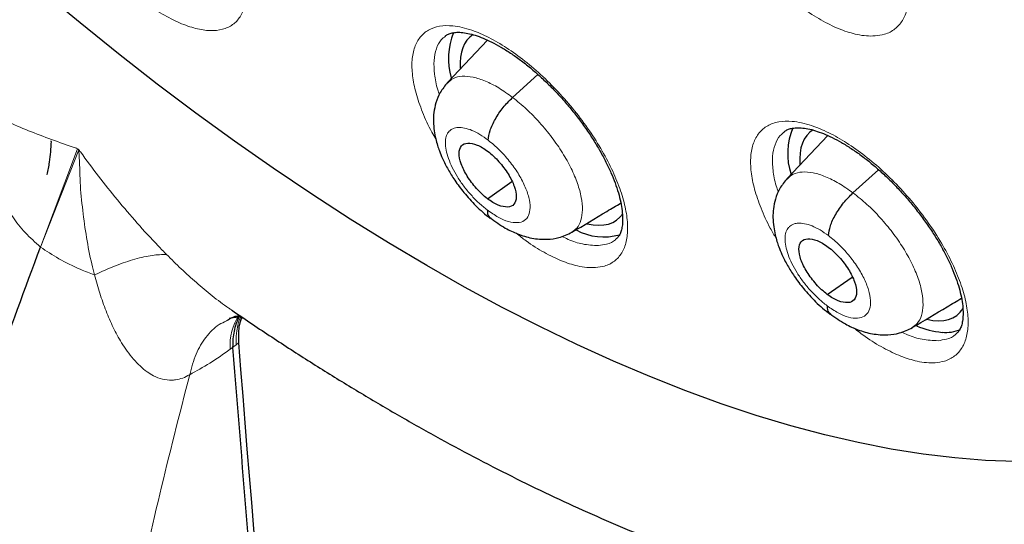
# Model space of a CAD drawing. Header units: millimetres. Extents: x 8 to 2236, y 12 to 2208.
# Tile 122 of 165: x 2037.29 to 2049.89, y 839.42 to 845.88. Entities that reach past the tile are written whole.
import ezdxf

# ---------------------------------------------------------------- set-up
doc = ezdxf.new("R2010")
doc.units = ezdxf.units.MM

msp = doc.modelspace()

# ---------------------------------------------------------------- linework, layer by layer
at = {"color": 7, "linetype": 'Continuous', "lineweight": 30}
for p, q in [((2043.276, 845.617), (2042.764, 845.076)), ((2043.596, 844.884), (2043.921, 845.178)), ((2037.687, 844.319), (2037.69, 844.33)), ((2047.631, 844.396), (2047.113, 843.847)), ((2047.954, 843.663), (2048.281, 843.959)), ((2043.273, 843.588), (2043.587, 843.807)), ((2047.625, 842.362), (2047.944, 842.585)), ((2040.012, 841.681), (2040.012, 841.684))]:
    msp.add_line(p, q, dxfattribs=at)
at = {"color": 252, "linetype": 'Continuous', "lineweight": 0}
for p, q in [((2037.552, 842.969), (2038.024, 844.228)), ((2037.552, 842.969), (2038.044, 844.213)), ((2038.024, 844.228), (2038.035, 844.222)), ((2038.044, 844.213), (2038.035, 844.222)), ((2037.632, 843.896), (2037.637, 843.899)), ((2040.012, 841.684), (2039.981, 841.661)), ((2040.057, 841.716), (2040.012, 841.681)), ((2040.057, 841.716), (2040.088, 841.741)), ((2040.088, 841.741), (2040.057, 841.716)), ((2040.088, 841.741), (2040.088, 841.741))]:
    msp.add_line(p, q, dxfattribs=at)
at = {"color": 7, "linetype": 'Continuous', "lineweight": 30, "flags": 128}
msp.add_lwpolyline([(2050.038, 840.222), (2049.652, 840.237), (2049.257, 840.269), (2048.853, 840.318), (2048.441, 840.383), (2048.021, 840.466), (2047.593, 840.565), (2047.158, 840.681), (2046.716, 840.814), (2046.267, 840.963), (2045.813, 841.129), (2045.353, 841.31), (2044.887, 841.508), (2044.417, 841.722), (2043.943, 841.951), (2043.464, 842.196), (2042.982, 842.456), (2042.497, 842.731), (2042.009, 843.021), (2041.518, 843.325), (2041.026, 843.644), (2040.533, 843.977), (2040.038, 844.323), (2039.543, 844.683), (2039.048, 845.056), (2038.553, 845.441), (2038.059, 845.839), (2037.566, 846.249)], dxfattribs=at)
at = {"color": 252, "linetype": 'Continuous', "lineweight": 0, "flags": 128}
msp.add_lwpolyline([(2050.038, 840.222), (2049.652, 840.237), (2049.257, 840.269), (2048.853, 840.318), (2048.441, 840.383), (2048.021, 840.466), (2047.593, 840.565), (2047.158, 840.681), (2046.716, 840.814), (2046.267, 840.963), (2045.813, 841.129), (2045.353, 841.31), (2044.887, 841.508), (2044.417, 841.722), (2043.943, 841.951), (2043.464, 842.196), (2042.982, 842.456), (2042.497, 842.731), (2042.009, 843.021), (2041.518, 843.325), (2041.026, 843.644), (2040.533, 843.977), (2040.038, 844.323), (2039.543, 844.683), (2039.048, 845.056), (2038.553, 845.441), (2038.059, 845.839), (2037.566, 846.249)], dxfattribs=at)
at = {"color": 7, "linetype": 'Continuous', "lineweight": 30}
for centre, radius, start, end in [((2043.67, 845.386), 0.895, 158.435, 196.2042), ((2047.956, 844.166), 0.839, 156.7833, 198.5326), ((2044.762, 843.851), 0.752, 241.9745, 285.7318), ((2049.184, 842.903), 1.03, 246.1754, 265.0392), ((2049.139, 842.36), 0.485, 264.7732, 293.4573), ((2374.019, 867.735), 334.942, 184.45107, 186.31984)]:
    msp.add_arc(centre, radius, start, end, dxfattribs=at)
at = {"color": 252, "linetype": 'Continuous', "lineweight": 0}
msp.add_arc((2040.708, 841.708), 0.729, 147.4004, 183.673, dxfattribs=at)
at = {"color": 7, "linetype": 'Continuous', "lineweight": 30}
for centre, major_axis, ratio, start_param, end_param in [((2044.002, 844.497), (-0.937, 1.174), 0.456464, 6.238855, 6.849932), ((2048.352, 843.275), (-0.939, 1.175), 0.455367, 6.229011, 6.863029), ((2044.002, 844.497), (-0.937, 1.174), 0.456464, 2.624151, 3.284835), ((2048.352, 843.275), (-0.939, 1.175), 0.455367, 2.618087, 3.299229)]:
    msp.add_ellipse(centre, major_axis=major_axis, ratio=ratio, start_param=start_param, end_param=end_param, dxfattribs=at)
for points, knots in [([(2076.994, 829.069), (2077.07, 829.129), (2077.221, 829.246), (2077.423, 829.413), (2077.603, 829.567), (2077.76, 829.705), (2077.906, 829.839), (2078.039, 829.965), (2078.159, 830.081), (2078.269, 830.191), (2078.38, 830.305), (2078.497, 830.428), (2078.612, 830.554), (2078.719, 830.674), (2078.817, 830.785), (2078.904, 830.889), (2079.005, 831.01), (2079.118, 831.15), (2079.245, 831.313), (2079.367, 831.477), (2079.489, 831.645), (2079.61, 831.819), (2079.729, 831.996), (2079.845, 832.176), (2079.958, 832.358), (2080.067, 832.543), (2080.178, 832.735), (2080.292, 832.944), (2080.414, 833.177), (2080.543, 833.436), (2080.688, 833.747), (2080.84, 834.097), (2080.991, 834.474), (2081.124, 834.835), (2081.239, 835.175), (2081.338, 835.489), (2081.405, 835.716), (2081.447, 835.87), (2081.475, 835.97), (2081.507, 836.09), (2081.543, 836.232), (2081.628, 836.577), (2081.746, 837.114), (2081.857, 837.747), (2081.933, 838.27), (2081.984, 838.683), (2082.026, 839.087), (2082.06, 839.48), (2082.085, 839.859), (2082.104, 840.214), (2082.116, 840.537), (2082.124, 840.826), (2082.127, 841.078), (2082.129, 841.293), (2082.128, 841.471), (2082.127, 841.599), (2082.126, 841.684), (2082.126, 841.743), (2082.125, 841.812), (2082.123, 841.905), (2082.12, 842.029), (2082.116, 842.183), (2082.11, 842.361), (2082.099, 842.637), (2082.08, 843.013), (2082.047, 843.5), (2082.004, 844.027), (2081.948, 844.592), (2081.878, 845.187), (2081.782, 845.908), (2081.653, 846.736), (2081.485, 847.664), (2081.307, 848.538), (2081.124, 849.358), (2080.938, 850.123), (2080.746, 850.865), (2080.548, 851.583), (2080.343, 852.286), (2080.089, 853.114), (2079.773, 854.087), (2079.379, 855.22), (2078.945, 856.39), (2078.47, 857.597), (2077.991, 858.75), (2077.514, 859.841), (2077.048, 860.867), (2076.554, 861.909), (2076.04, 862.955), (2075.467, 864.079), (2074.839, 865.266), (2074.154, 866.509), (2073.467, 867.711), (2072.78, 868.87), (2072.144, 869.911), (2071.561, 870.838), (2071.033, 871.66), (2070.496, 872.475), (2069.938, 873.306), (2069.333, 874.187), (2068.675, 875.122), (2067.961, 876.11), (2067.203, 877.133), (2066.4, 878.189), (2065.549, 879.277), (2064.753, 880.267), (2064.022, 881.153), (2063.367, 881.932), (2062.689, 882.722), (2061.989, 883.521), (2061.275, 884.319), (2060.561, 885.099), (2059.803, 885.909), (2059.011, 886.738), (2058.19, 887.575), (2057.407, 888.354), (2056.664, 889.077), (2055.962, 889.746), (2055.302, 890.362), (2054.757, 890.862), (2054.317, 891.258), (2053.978, 891.56), (2053.667, 891.835), (2053.392, 892.077), (2053.178, 892.262), (2053.018, 892.4), (2052.9, 892.502), (2052.776, 892.609), (2052.623, 892.739), (2052.426, 892.907), (2052.192, 893.103), (2051.925, 893.327), (2051.626, 893.575), (2051.295, 893.846), (2050.947, 894.129), (2050.596, 894.411), (2050.107, 894.799), (2049.493, 895.278), (2048.79, 895.812), (2048.155, 896.283), (2047.57, 896.709), (2046.983, 897.127), (2046.369, 897.556), (2045.717, 898), (2045.027, 898.458), (2044.311, 898.919), (2043.594, 899.368), (2042.899, 899.788), (2042.435, 900.063), (2042.203, 900.195), (2042.189, 900.203)], [0, 0, 0, 0, 0.004208, 0.008266, 0.012194, 0.015925, 0.019283, 0.022264, 0.025087, 0.027445, 0.030195, 0.033307, 0.036341, 0.039156, 0.041751, 0.044127, 0.046284, 0.050042, 0.053605, 0.057244, 0.060959, 0.064746, 0.06856, 0.072392, 0.076228, 0.080045, 0.083867, 0.088052, 0.092716, 0.097859, 0.103418, 0.110856, 0.117881, 0.124491, 0.130655, 0.136254, 0.141145, 0.142556, 0.144244, 0.146322, 0.148792, 0.151607, 0.164055, 0.175863, 0.182587, 0.189083, 0.195351, 0.201391, 0.207197, 0.212551, 0.217349, 0.221589, 0.225272, 0.228397, 0.230964, 0.232973, 0.233896, 0.234627, 0.23553, 0.236869, 0.238642, 0.240852, 0.243465, 0.246233, 0.252549, 0.25933, 0.266575, 0.274284, 0.28244, 0.290603, 0.303052, 0.315037, 0.326558, 0.336451, 0.345973, 0.355124, 0.363905, 0.372325, 0.380725, 0.393824, 0.40725, 0.421007, 0.435095, 0.449518, 0.461086, 0.472865, 0.484854, 0.496904, 0.50868, 0.523252, 0.537359, 0.550999, 0.564172, 0.576875, 0.586525, 0.595883, 0.605054, 0.614582, 0.624546, 0.635591, 0.647128, 0.659155, 0.671674, 0.684685, 0.698189, 0.707561, 0.717157, 0.726977, 0.737022, 0.747285, 0.757391, 0.767124, 0.778971, 0.790214, 0.800851, 0.810883, 0.820308, 0.829125, 0.837335, 0.84209, 0.846614, 0.850795, 0.854431, 0.857519, 0.859243, 0.860732, 0.862169, 0.864156, 0.866741, 0.869923, 0.873327, 0.877224, 0.881613, 0.886286, 0.890855, 0.895311, 0.905366, 0.914791, 0.922673, 0.930063, 0.937545, 0.945449, 0.95395, 0.96289, 0.972271, 0.981812, 0.990881, 0.999452, 1, 1, 1, 1]), ([(2033.925, 892.828), (2034.038, 892.763), (2034.364, 892.573), (2034.907, 892.25), (2035.553, 891.853), (2036.201, 891.444), (2036.851, 891.021), (2037.502, 890.586), (2038.155, 890.139), (2038.808, 889.679), (2039.463, 889.208), (2040.117, 888.725), (2040.772, 888.23), (2041.426, 887.723), (2042.081, 887.205), (2042.734, 886.677), (2043.386, 886.137), (2044.038, 885.587), (2044.688, 885.027), (2045.336, 884.456), (2045.981, 883.875), (2046.625, 883.285), (2047.266, 882.685), (2047.905, 882.077), (2048.54, 881.459), (2049.172, 880.832), (2049.8, 880.197), (2050.424, 879.554), (2051.044, 878.903), (2051.66, 878.245), (2052.272, 877.578), (2052.878, 876.905), (2053.479, 876.225), (2054.075, 875.539), (2054.665, 874.846), (2055.25, 874.147), (2055.828, 873.442), (2056.4, 872.732), (2056.965, 872.017), (2057.524, 871.297), (2058.076, 870.572), (2058.62, 869.843), (2059.157, 869.11), (2059.686, 868.374), (2060.207, 867.634), (2060.721, 866.891), (2061.225, 866.145), (2061.722, 865.397), (2062.209, 864.647), (2062.688, 863.894), (2063.158, 863.141), (2063.618, 862.386), (2064.069, 861.63), (2064.51, 860.873), (2064.941, 860.117), (2065.362, 859.36), (2065.773, 858.603), (2066.174, 857.848), (2066.564, 857.093), (2066.943, 856.339), (2067.312, 855.587), (2067.669, 854.837), (2068.016, 854.089), (2068.351, 853.344), (2068.675, 852.601), (2068.987, 851.861), (2069.288, 851.125), (2069.576, 850.393), (2069.853, 849.665), (2070.118, 848.94), (2070.371, 848.221), (2070.612, 847.506), (2070.84, 846.797), (2071.056, 846.093), (2071.26, 845.395), (2071.451, 844.704), (2071.629, 844.018), (2071.795, 843.339), (2071.948, 842.667), (2072.089, 842.003), (2072.216, 841.346), (2072.331, 840.696), (2072.433, 840.055), (2072.521, 839.422), (2072.597, 838.798), (2072.66, 838.182), (2072.71, 837.575), (2072.748, 836.978), (2072.772, 836.391), (2072.783, 835.813), (2072.781, 835.245), (2072.767, 834.688), (2072.739, 834.141), (2072.699, 833.604), (2072.646, 833.079), (2072.58, 832.564), (2072.501, 832.061), (2072.41, 831.569), (2072.306, 831.089), (2072.189, 830.621), (2072.06, 830.165), (2071.918, 829.72), (2071.764, 829.288), (2071.598, 828.868), (2071.419, 828.461), (2071.228, 828.066), (2071.024, 827.684), (2070.808, 827.315), (2070.58, 826.959), (2070.34, 826.616), (2070.088, 826.286), (2069.823, 825.97), (2069.547, 825.666), (2069.258, 825.378), (2069.059, 825.19), (2068.953, 825.102), (2068.952, 825.101)], [0, 0, 0, 0, 0.0046691, 0.0135353, 0.0224026, 0.031271, 0.0401406, 0.0490113, 0.057883, 0.0667558, 0.0756295, 0.0845042, 0.0933798, 0.1022562, 0.1111335, 0.1200115, 0.1288903, 0.1377698, 0.1466499, 0.1555307, 0.164412, 0.1732939, 0.1821764, 0.1910593, 0.1999426, 0.2088264, 0.2177105, 0.226595, 0.2354798, 0.2443649, 0.2532503, 0.2621358, 0.2710216, 0.2799075, 0.2887935, 0.2976797, 0.3065659, 0.3154521, 0.3243384, 0.3332246, 0.3421108, 0.3509969, 0.3598829, 0.3687687, 0.3776544, 0.3865399, 0.3954251, 0.4043101, 0.4131948, 0.4220791, 0.4309631, 0.4398467, 0.4487298, 0.4576125, 0.4664947, 0.4753764, 0.4842575, 0.493138, 0.5020179, 0.510897, 0.5197755, 0.5286532, 0.5375301, 0.5464062, 0.5552814, 0.5641556, 0.5730289, 0.5819012, 0.5907725, 0.5996426, 0.6085117, 0.6173795, 0.6262462, 0.6351116, 0.6439758, 0.6528387, 0.6617002, 0.6705605, 0.6794194, 0.6882769, 0.6971332, 0.7059882, 0.7148419, 0.7236945, 0.732546, 0.7413965, 0.7502461, 0.7590952, 0.7679438, 0.7767922, 0.7856407, 0.7944896, 0.8033394, 0.8121904, 0.8210433, 0.8298988, 0.8387576, 0.8476204, 0.8564883, 0.8653622, 0.8742432, 0.8831324, 0.8920312, 0.9009406, 0.909862, 0.9187964, 0.9277449, 0.9367083, 0.9456873, 0.9546819, 0.9636921, 0.9727171, 0.9817557, 0.9908062, 0.9998664, 1, 1, 1, 1]), ([(2039.383, 873.373), (2039.465, 873.309), (2039.702, 873.124), (2040.094, 872.808), (2040.559, 872.423), (2041.023, 872.027), (2041.486, 871.62), (2041.947, 871.204), (2042.406, 870.778), (2042.863, 870.343), (2043.317, 869.899), (2043.767, 869.446), (2044.214, 868.985), (2044.657, 868.516), (2045.096, 868.039), (2045.53, 867.556), (2045.959, 867.065), (2046.382, 866.569), (2046.8, 866.066), (2047.211, 865.558), (2047.617, 865.045), (2048.015, 864.527), (2048.406, 864.004), (2048.79, 863.478), (2049.166, 862.949), (2049.534, 862.416), (2049.894, 861.881), (2050.245, 861.344), (2050.587, 860.806), (2050.92, 860.266), (2051.244, 859.725), (2051.558, 859.184), (2051.862, 858.643), (2052.156, 858.103), (2052.439, 857.564), (2052.712, 857.026), (2052.974, 856.49), (2053.225, 855.957), (2053.465, 855.427), (2053.693, 854.9), (2053.91, 854.376), (2054.115, 853.857), (2054.309, 853.343), (2054.49, 852.834), (2054.659, 852.33), (2054.816, 851.833), (2054.961, 851.342), (2055.094, 850.858), (2055.214, 850.381), (2055.322, 849.912), (2055.417, 849.451), (2055.5, 848.999), (2055.57, 848.555), (2055.628, 848.122), (2055.674, 847.698), (2055.707, 847.284), (2055.729, 846.88), (2055.738, 846.488), (2055.735, 846.106), (2055.721, 845.736), (2055.694, 845.377), (2055.657, 845.031), (2055.608, 844.696), (2055.548, 844.374), (2055.476, 844.064), (2055.394, 843.766), (2055.302, 843.48), (2055.198, 843.207), (2055.084, 842.946), (2054.959, 842.697), (2054.823, 842.461), (2054.676, 842.235), (2054.518, 842.022), (2054.347, 841.82), (2054.163, 841.631), (2054.009, 841.488), (2053.912, 841.413), (2053.885, 841.392)], [0, 0, 0, 0, 0.007086, 0.020552, 0.034023, 0.047501, 0.060985, 0.074475, 0.08797, 0.10147, 0.114974, 0.128482, 0.141993, 0.155507, 0.169024, 0.182543, 0.196064, 0.209586, 0.223109, 0.236632, 0.250156, 0.26368, 0.277203, 0.290725, 0.304246, 0.317764, 0.331281, 0.344795, 0.358305, 0.371813, 0.385316, 0.398815, 0.41231, 0.425799, 0.439282, 0.45276, 0.46623, 0.479694, 0.493149, 0.506597, 0.520035, 0.533464, 0.546884, 0.560292, 0.57369, 0.587077, 0.600451, 0.613813, 0.627162, 0.640498, 0.653822, 0.667132, 0.680429, 0.693715, 0.706989, 0.720253, 0.733508, 0.746758, 0.760005, 0.773253, 0.786506, 0.799769, 0.813051, 0.826361, 0.83971, 0.853111, 0.86658, 0.880136, 0.893798, 0.907591, 0.921536, 0.935658, 0.949974, 0.964496, 0.979217, 0.994112, 1, 1, 1, 1]), ([(2042.734, 845.671), (2042.743, 845.678), (2042.763, 845.693), (2042.807, 845.709), (2042.865, 845.719), (2042.936, 845.719), (2043.021, 845.707), (2043.115, 845.683), (2043.218, 845.645), (2043.329, 845.595), (2043.446, 845.531), (2043.569, 845.454), (2043.696, 845.365), (2043.824, 845.264), (2043.951, 845.153), (2044.076, 845.034), (2044.197, 844.907), (2044.314, 844.774), (2044.426, 844.634), (2044.531, 844.491), (2044.629, 844.345), (2044.716, 844.2), (2044.793, 844.058), (2044.857, 843.92), (2044.91, 843.788), (2044.952, 843.662), (2044.982, 843.542), (2045, 843.433), (2045.007, 843.335), (2045.003, 843.253), (2044.991, 843.187), (2044.973, 843.137), (2044.949, 843.097), (2044.93, 843.079), (2044.919, 843.069)], [0, 0, 0, 0, 0.02961, 0.06215, 0.092334, 0.124489, 0.155335, 0.185611, 0.215498, 0.245795, 0.276664, 0.308001, 0.33966, 0.371486, 0.403315, 0.434966, 0.466307, 0.497906, 0.529867, 0.562046, 0.594247, 0.626238, 0.65784, 0.688912, 0.719659, 0.750792, 0.782124, 0.813351, 0.84418, 0.874422, 0.904073, 0.933542, 0.964696, 1, 1, 1, 1]), ([(2042.763, 845.075), (2042.73, 845.034), (2042.666, 844.956), (2042.612, 844.821), (2042.586, 844.696), (2042.58, 844.574), (2042.59, 844.463), (2042.609, 844.36), (2042.633, 844.274), (2042.662, 844.19), (2042.703, 844.088), (2042.767, 843.962), (2042.859, 843.815), (2042.977, 843.656), (2043.101, 843.52), (2043.216, 843.411), (2043.279, 843.361), (2043.311, 843.336)], [0, 0, 0, 0, 0.084196, 0.1592, 0.225094, 0.282221, 0.34587, 0.398816, 0.442812, 0.479641, 0.532874, 0.611514, 0.687147, 0.777061, 0.881165, 0.938686, 1, 1, 1, 1]), ([(2043.284, 844.337), (2043.289, 844.377), (2043.3, 844.457), (2043.37, 844.608), (2043.472, 844.76), (2043.555, 844.843), (2043.596, 844.884)], [0, 0, 0, 0, 0.250929, 0.500549, 0.749539, 1, 1, 1, 1]), ([(2047.073, 844.444), (2047.083, 844.453), (2047.105, 844.469), (2047.152, 844.486), (2047.213, 844.496), (2047.287, 844.496), (2047.374, 844.485), (2047.47, 844.46), (2047.575, 844.423), (2047.687, 844.372), (2047.806, 844.309), (2047.931, 844.232), (2048.059, 844.143), (2048.188, 844.042), (2048.316, 843.931), (2048.442, 843.812), (2048.563, 843.685), (2048.68, 843.552), (2048.792, 843.413), (2048.898, 843.27), (2048.995, 843.125), (2049.082, 842.98), (2049.158, 842.838), (2049.222, 842.702), (2049.273, 842.57), (2049.314, 842.444), (2049.343, 842.325), (2049.36, 842.216), (2049.365, 842.119), (2049.36, 842.037), (2049.347, 841.972), (2049.327, 841.921), (2049.303, 841.882), (2049.283, 841.864), (2049.272, 841.855)], [0, 0, 0, 0, 0.031303, 0.063745, 0.093962, 0.126138, 0.157069, 0.187423, 0.21737, 0.247771, 0.278724, 0.310125, 0.341833, 0.373694, 0.405546, 0.437199, 0.468567, 0.500219, 0.532221, 0.564428, 0.596637, 0.628619, 0.660201, 0.691245, 0.721988, 0.753158, 0.784515, 0.815754, 0.846594, 0.876867, 0.906608, 0.936271, 0.968115, 1, 1, 1, 1]), ([(2037.687, 844.319), (2037.683, 844.232), (2037.675, 844.089), (2037.644, 843.949), (2037.632, 843.896)], [0, 0, 0, 0, 0.616931, 1, 1, 1, 1]), ([(2043.273, 843.588), (2043.249, 843.608), (2043.201, 843.647), (2043.11, 843.742), (2043.01, 843.875), (2042.929, 844.038), (2042.903, 844.177), (2042.932, 844.274), (2043.016, 844.309), (2043.118, 844.289), (2043.21, 844.244), (2043.258, 844.21), (2043.282, 844.192)], [0, 0, 0, 0, 0.062836, 0.125534, 0.250819, 0.375524, 0.500006, 0.624483, 0.749182, 0.874468, 0.937165, 1, 1, 1, 1]), ([(2043.282, 844.192), (2043.306, 844.173), (2043.354, 844.134), (2043.445, 844.039), (2043.545, 843.906), (2043.626, 843.743), (2043.652, 843.604), (2043.623, 843.507), (2043.538, 843.471), (2043.437, 843.492), (2043.345, 843.537), (2043.297, 843.571), (2043.273, 843.588)], [0, 0, 0, 0, 0.062836, 0.125534, 0.250819, 0.375524, 0.500006, 0.624483, 0.749182, 0.874468, 0.937165, 1, 1, 1, 1]), ([(2047.112, 843.847), (2047.078, 843.805), (2047.013, 843.726), (2046.959, 843.59), (2046.933, 843.465), (2046.927, 843.343), (2046.936, 843.233), (2046.956, 843.131), (2046.979, 843.046), (2047.007, 842.962), (2047.049, 842.86), (2047.113, 842.734), (2047.206, 842.586), (2047.325, 842.427), (2047.45, 842.291), (2047.566, 842.182), (2047.63, 842.133), (2047.663, 842.107)], [0, 0, 0, 0, 0.085051, 0.160481, 0.226403, 0.283199, 0.345923, 0.398061, 0.441655, 0.478427, 0.531712, 0.610506, 0.686317, 0.776462, 0.880845, 0.938521, 1, 1, 1, 1]), ([(2047.64, 843.115), (2047.645, 843.155), (2047.656, 843.235), (2047.727, 843.386), (2047.83, 843.539), (2047.913, 843.622), (2047.954, 843.663)], [0, 0, 0, 0, 0.25054, 0.500376, 0.749667, 1, 1, 1, 1]), ([(2043.271, 843.444), (2043.274, 843.409), (2043.277, 843.362), (2043.309, 843.347), (2043.317, 843.343)], [0, 0, 0, 0, 0.735867, 1, 1, 1, 1]), ([(2044.356, 843.158), (2044.505, 843.248), (2044.716, 843.374), (2044.922, 843.497), (2044.982, 843.533)], [0, 0, 0, 0, 0.7119461, 1, 1, 1, 1]), ([(2043.309, 843.341), (2043.373, 843.295), (2043.488, 843.213), (2043.668, 843.13), (2043.839, 843.077), (2044.027, 843.062), (2044.204, 843.085), (2044.303, 843.133), (2044.358, 843.16)], [0, 0, 0, 0, 0.192807, 0.345832, 0.51798, 0.692208, 0.829019, 1, 1, 1, 1]), ([(2047.625, 842.362), (2047.601, 842.382), (2047.552, 842.42), (2047.461, 842.515), (2047.36, 842.648), (2047.279, 842.81), (2047.253, 842.95), (2047.283, 843.048), (2047.369, 843.084), (2047.472, 843.064), (2047.564, 843.02), (2047.613, 842.986), (2047.637, 842.969)], [0, 0, 0, 0, 0.062837, 0.125537, 0.250825, 0.375528, 0.50001, 0.624482, 0.749177, 0.874466, 0.937165, 1, 1, 1, 1]), ([(2033.691, 826.475), (2033.721, 826.928), (2033.78, 827.833), (2033.938, 829.243), (2034.147, 830.691), (2034.411, 832.177), (2034.729, 833.697), (2035.092, 835.221), (2035.497, 836.744), (2035.94, 838.263), (2036.431, 839.809), (2036.963, 841.376), (2037.356, 842.438), (2037.552, 842.969)], [0, 0, 0, 0, 0.093412, 0.186868, 0.280295, 0.373737, 0.467128, 0.560377, 0.64822, 0.736091, 0.824087, 0.912127, 1, 1, 1, 1]), ([(2047.637, 842.969), (2047.661, 842.95), (2047.709, 842.911), (2047.801, 842.817), (2047.901, 842.684), (2047.983, 842.521), (2048.009, 842.382), (2047.978, 842.284), (2047.893, 842.247), (2047.79, 842.267), (2047.697, 842.311), (2047.649, 842.345), (2047.625, 842.362)], [0, 0, 0, 0, 0.0628368, 0.1255366, 0.2508246, 0.3755274, 0.5000093, 0.6244822, 0.7491773, 0.8744656, 0.9371649, 1, 1, 1, 1]), ([(2048.712, 841.937), (2048.862, 842.026), (2049.074, 842.153), (2049.282, 842.277), (2049.343, 842.314)], [0, 0, 0, 0, 0.70667, 1, 1, 1, 1]), ([(2039.996, 842.165), (2040.044, 842.132), (2040.258, 841.984), (2040.636, 841.735), (2041.131, 841.417), (2041.625, 841.114), (2042.118, 840.823), (2042.609, 840.545), (2043.099, 840.281), (2043.586, 840.031), (2044.072, 839.794), (2044.554, 839.572), (2045.033, 839.364), (2045.51, 839.17), (2045.982, 838.991), (2046.451, 838.828), (2046.916, 838.679), (2047.376, 838.546), (2047.831, 838.429), (2048.281, 838.327), (2048.725, 838.241), (2049.164, 838.172), (2049.595, 838.119), (2050.021, 838.082), (2050.438, 838.062), (2050.848, 838.059), (2051.25, 838.072), (2051.643, 838.102), (2052.026, 838.148), (2052.4, 838.211), (2052.764, 838.29), (2053.117, 838.385), (2053.46, 838.496), (2053.791, 838.623), (2054.112, 838.764), (2054.421, 838.921), (2054.718, 839.092), (2054.998, 839.273), (2055.173, 839.404), (2055.257, 839.467)], [0, 0, 0, 0, 0.008178, 0.036112, 0.064065, 0.092038, 0.120033, 0.14805, 0.17609, 0.204153, 0.23224, 0.260351, 0.288484, 0.31664, 0.344816, 0.373009, 0.401217, 0.429434, 0.457653, 0.485864, 0.514057, 0.542219, 0.570335, 0.598389, 0.626361, 0.654232, 0.681982, 0.70959, 0.737037, 0.764309, 0.791394, 0.818284, 0.84498, 0.871487, 0.897816, 0.923987, 0.950021, 0.975946, 1, 1, 1, 1]), ([(2047.622, 842.217), (2047.624, 842.182), (2047.628, 842.134), (2047.66, 842.119), (2047.669, 842.115)], [0, 0, 0, 0, 0.722245, 1, 1, 1, 1]), ([(2040.106, 842.089), (2040.084, 842.086), (2040.02, 842.078), (2039.967, 842.044), (2039.932, 842.022)], [0, 0, 0, 0, 0.337154, 1, 1, 1, 1]), ([(2039.97, 842.053), (2039.969, 842.053), (2039.967, 842.052), (2039.979, 842.057), (2040.006, 842.065), (2040.047, 842.073), (2040.091, 842.077), (2040.114, 842.078), (2040.121, 842.078), (2040.122, 842.078)], [0, 0, 0, 0, 0.034549, 0.225644, 0.432584, 0.665867, 0.833555, 0.982869, 1, 1, 1, 1]), ([(2040.106, 842.089), (2040.1, 842.079), (2040.079, 842.047), (2040.053, 841.981), (2040.029, 841.893), (2040.014, 841.794), (2040.013, 841.721), (2040.012, 841.684)], [0, 0, 0, 0, 0.099183, 0.320395, 0.543142, 0.770734, 1, 1, 1, 1]), ([(2040.133, 842.071), (2040.12, 842.04), (2040.094, 841.981), (2040.083, 841.867), (2040.086, 841.783), (2040.088, 841.741)], [0, 0, 0, 0, 0.340532, 0.668514, 1, 1, 1, 1]), ([(2047.66, 842.113), (2047.725, 842.067), (2047.842, 841.985), (2048.024, 841.903), (2048.199, 841.852), (2048.388, 841.839), (2048.563, 841.864), (2048.661, 841.911), (2048.715, 841.938)], [0, 0, 0, 0, 0.193378, 0.346963, 0.520279, 0.694685, 0.830614, 1, 1, 1, 1]), ([(2040.012, 841.681), (2040.078, 840.86), (2040.209, 839.217), (2040.446, 836.572), (2040.718, 833.753), (2040.933, 831.764), (2041.041, 830.774)], [0, 0, 0, 0, 0.223343, 0.446693, 0.724658, 1, 1, 1, 1])]:
    msp.add_open_spline(points, degree=3, knots=knots, dxfattribs=at)
at = {"color": 252, "linetype": 'Continuous', "lineweight": 0}
for points, knots in [([(2041.244, 900.112), (2042.233, 899.518), (2044.211, 898.331), (2047.218, 896.224), (2050.225, 893.9), (2053.211, 891.352), (2056.154, 888.606), (2059.03, 885.683), (2061.816, 882.606), (2064.491, 879.399), (2067.034, 876.086), (2069.425, 872.695), (2071.645, 869.251), (2073.677, 865.781), (2075.505, 862.312), (2077.114, 858.873), (2078.493, 855.489), (2079.629, 852.187), (2080.515, 848.993), (2081.143, 845.932), (2081.509, 843.028), (2081.609, 840.304), (2081.443, 837.78), (2081.012, 835.478), (2080.321, 833.412), (2079.367, 831.61), (2078.27, 830.151), (2077.385, 829.431), (2076.992, 829.112)], [0, 0, 0, 0, 0.038766, 0.077532, 0.116298, 0.155064, 0.19383, 0.232596, 0.271363, 0.310129, 0.348895, 0.387661, 0.426427, 0.465193, 0.503959, 0.542725, 0.581491, 0.620257, 0.659023, 0.697789, 0.736555, 0.775322, 0.814088, 0.852854, 0.89162, 0.930386, 0.969152, 1, 1, 1, 1]), ([(2037.732, 847.441), (2037.731, 847.442), (2037.68, 847.531), (2037.603, 847.704), (2037.511, 847.952), (2037.46, 848.181), (2037.445, 848.385), (2037.471, 848.557), (2037.534, 848.695), (2037.635, 848.791), (2037.768, 848.847), (2037.932, 848.857), (2038.121, 848.824), (2038.33, 848.746), (2038.552, 848.629), (2038.782, 848.472), (2039.013, 848.283), (2039.238, 848.066), (2039.425, 847.857), (2039.574, 847.668), (2039.713, 847.475), (2039.858, 847.245), (2039.994, 846.984), (2040.097, 846.731), (2040.163, 846.494), (2040.191, 846.28), (2040.181, 846.095), (2040.131, 845.944), (2040.045, 845.831), (2039.923, 845.761), (2039.77, 845.733), (2039.59, 845.75), (2039.388, 845.811), (2039.17, 845.915), (2038.97, 846.037), (2038.843, 846.136), (2038.794, 846.176)], [0, 0, 0, 0, 0.000427, 0.031764, 0.063102, 0.094453, 0.125805, 0.157165, 0.188525, 0.219884, 0.251244, 0.282595, 0.313946, 0.345283, 0.376621, 0.407945, 0.43927, 0.470589, 0.501907, 0.521447, 0.540987, 0.572333, 0.603679, 0.635025, 0.666371, 0.697725, 0.72908, 0.760441, 0.791802, 0.82316, 0.854518, 0.885865, 0.917212, 0.948545, 0.979878, 1, 1, 1, 1]), ([(2048.237, 845.672), (2048.279, 845.677), (2048.374, 845.69), (2048.495, 845.755), (2048.593, 845.863), (2048.654, 846.011), (2048.676, 846.193), (2048.657, 846.405), (2048.601, 846.64), (2048.506, 846.891), (2048.377, 847.152), (2048.216, 847.415), (2048.028, 847.673), (2047.82, 847.918), (2047.596, 848.144), (2047.363, 848.343), (2047.127, 848.511), (2046.896, 848.641), (2046.703, 848.721), (2046.549, 848.763), (2046.404, 848.785), (2046.252, 848.779), (2046.107, 848.728), (2045.996, 848.634), (2045.921, 848.5), (2045.885, 848.33), (2045.887, 848.129), (2045.93, 847.902), (2046.012, 847.656), (2046.096, 847.459), (2046.161, 847.347), (2046.176, 847.322)], [0, 0, 0, 0, 0.027721, 0.06435, 0.10098, 0.13761, 0.174239, 0.210875, 0.247511, 0.284155, 0.3208, 0.357452, 0.394105, 0.430762, 0.467418, 0.504073, 0.540727, 0.577374, 0.614022, 0.636908, 0.659795, 0.696424, 0.733054, 0.769683, 0.806313, 0.842944, 0.879575, 0.916213, 0.952851, 0.989498, 1, 1, 1, 1]), ([(2047.037, 846.248), (2047.06, 846.227), (2047.159, 846.134), (2047.341, 846.001), (2047.574, 845.854), (2047.8, 845.748), (2047.983, 845.692), (2048.128, 845.669), (2048.201, 845.671), (2048.237, 845.672)], [0, 0, 0, 0, 0.054663, 0.234944, 0.415225, 0.595466, 0.775706, 0.887853, 1, 1, 1, 1]), ([(2044.656, 842.706), (2044.696, 842.711), (2044.789, 842.722), (2044.905, 842.783), (2045, 842.888), (2045.057, 843.034), (2045.076, 843.213), (2045.054, 843.423), (2044.995, 843.655), (2044.898, 843.905), (2044.767, 844.165), (2044.605, 844.427), (2044.417, 844.685), (2044.208, 844.93), (2043.985, 845.156), (2043.753, 845.356), (2043.519, 845.525), (2043.291, 845.658), (2043.1, 845.739), (2042.948, 845.783), (2042.806, 845.807), (2042.657, 845.803), (2042.515, 845.755), (2042.408, 845.664), (2042.336, 845.533), (2042.303, 845.366), (2042.309, 845.167), (2042.354, 844.942), (2042.439, 844.698), (2042.527, 844.498), (2042.595, 844.382), (2042.612, 844.353)], [0, 0, 0, 0, 0.027071, 0.063649, 0.100228, 0.13682, 0.173413, 0.210022, 0.246631, 0.283251, 0.31987, 0.35649, 0.393109, 0.429719, 0.466328, 0.502922, 0.539515, 0.576094, 0.612673, 0.635495, 0.658317, 0.694904, 0.731491, 0.768077, 0.804664, 0.841262, 0.87786, 0.914473, 0.951086, 0.987707, 1, 1, 1, 1]), ([(2042.659, 844.922), (2042.652, 844.942), (2042.619, 845.035), (2042.593, 845.185), (2042.585, 845.363), (2042.615, 845.511), (2042.666, 845.615), (2042.718, 845.654), (2042.737, 845.668)], [0, 0, 0, 0, 0.057757, 0.26441, 0.470974, 0.677538, 0.884031, 1, 1, 1, 1]), ([(2042.766, 845.073), (2042.789, 845.094), (2042.837, 845.138), (2042.949, 845.161), (2043.088, 845.15), (2043.246, 845.098), (2043.418, 845.013), (2043.537, 844.927), (2043.596, 844.884)], [0, 0, 0, 0, 0.144043, 0.315163, 0.486305, 0.657508, 0.828639, 1, 1, 1, 1]), ([(2043.596, 844.884), (2043.656, 844.836), (2043.775, 844.74), (2043.945, 844.564), (2044.101, 844.375), (2044.239, 844.176), (2044.35, 843.975), (2044.432, 843.781), (2044.481, 843.602), (2044.496, 843.442), (2044.476, 843.31), (2044.43, 843.211), (2044.376, 843.177), (2044.353, 843.162)], [0, 0, 0, 0, 0.0929797, 0.1858328, 0.2787258, 0.3715861, 0.4644346, 0.5572047, 0.6499269, 0.742771, 0.8356139, 0.9283335, 1, 1, 1, 1]), ([(2038.021, 844.23), (2038.019, 844.231), (2038.013, 844.235), (2038.004, 844.237), (2037.896, 844.274), (2037.693, 844.344), (2037.398, 844.458), (2037.113, 844.579), (2036.895, 844.683), (2036.773, 844.747), (2036.739, 844.765)], [0, 0, 0, 0, 0.0036822, 0.0150207, 0.017246, 0.2396854, 0.4624173, 0.6862015, 0.9104429, 1, 1, 1, 1]), ([(2049.006, 841.488), (2049.046, 841.493), (2049.141, 841.505), (2049.26, 841.568), (2049.357, 841.675), (2049.415, 841.822), (2049.435, 842.002), (2049.415, 842.212), (2049.356, 842.445), (2049.259, 842.695), (2049.128, 842.955), (2048.966, 843.217), (2048.777, 843.473), (2048.567, 843.717), (2048.342, 843.942), (2048.108, 844.141), (2047.872, 844.309), (2047.641, 844.439), (2047.449, 844.519), (2047.295, 844.562), (2047.151, 844.584), (2047, 844.578), (2046.856, 844.529), (2046.747, 844.436), (2046.673, 844.304), (2046.639, 844.136), (2046.644, 843.936), (2046.688, 843.711), (2046.772, 843.467), (2046.868, 843.252), (2046.945, 843.121), (2046.971, 843.078)], [0, 0, 0, 0, 0.027311, 0.063646, 0.099981, 0.136322, 0.172663, 0.209019, 0.245375, 0.281746, 0.318118, 0.3545, 0.390883, 0.427266, 0.463649, 0.500022, 0.536395, 0.572753, 0.60911, 0.631805, 0.654501, 0.690839, 0.727177, 0.763515, 0.799853, 0.836198, 0.872544, 0.908904, 0.945265, 0.981641, 1, 1, 1, 1]), ([(2043.271, 843.444), (2043.236, 843.472), (2043.165, 843.53), (2043.063, 843.635), (2042.969, 843.748), (2042.888, 843.867), (2042.821, 843.987), (2042.773, 844.103), (2042.742, 844.211), (2042.732, 844.308), (2042.74, 844.377), (2042.756, 844.414), (2042.767, 844.43), (2042.772, 844.437), (2042.777, 844.443), (2042.783, 844.45), (2042.798, 844.465), (2042.825, 844.483), (2042.862, 844.496), (2042.911, 844.502), (2042.979, 844.496), (2043.074, 844.466), (2043.177, 844.415), (2043.248, 844.363), (2043.284, 844.337)], [0, 0, 0, 0, 0.062598, 0.12498, 0.18734, 0.249635, 0.311871, 0.374277, 0.436893, 0.499547, 0.562192, 0.597236, 0.606412, 0.615586, 0.624755, 0.626542, 0.642247, 0.687306, 0.720925, 0.749875, 0.812377, 0.874895, 0.937369, 1, 1, 1, 1]), ([(2046.998, 843.672), (2046.989, 843.699), (2046.953, 843.798), (2046.926, 843.955), (2046.919, 844.134), (2046.951, 844.283), (2047.003, 844.387), (2047.056, 844.427), (2047.075, 844.442)], [0, 0, 0, 0, 0.074459, 0.2774, 0.480247, 0.683093, 0.885893, 1, 1, 1, 1]), ([(2043.284, 844.337), (2043.331, 844.298), (2043.426, 844.22), (2043.557, 844.072), (2043.67, 843.914), (2043.756, 843.753), (2043.809, 843.602), (2043.826, 843.471), (2043.806, 843.368), (2043.75, 843.301), (2043.661, 843.274), (2043.546, 843.29), (2043.413, 843.344), (2043.319, 843.411), (2043.271, 843.444)], [0, 0, 0, 0, 0.083337, 0.166671, 0.250006, 0.333341, 0.416672, 0.500004, 0.583337, 0.666666, 0.750002, 0.833337, 0.916667, 1, 1, 1, 1]), ([(2038.243, 842.612), (2038.232, 842.659), (2038.192, 842.815), (2038.139, 843.089), (2038.091, 843.438), (2038.055, 843.796), (2038.054, 844.048), (2038.044, 844.183), (2038.047, 844.2), (2038.042, 844.208), (2038.041, 844.21)], [0, 0, 0, 0, 0.0917963, 0.3094774, 0.5280389, 0.7488996, 0.9703996, 0.9850886, 0.9955739, 1, 1, 1, 1]), ([(2038.047, 844.21), (2038.048, 844.209), (2038.054, 844.203), (2038.059, 844.194), (2038.139, 844.084), (2038.294, 843.876), (2038.535, 843.572), (2038.789, 843.274), (2039.001, 843.042), (2039.13, 842.91), (2039.167, 842.873)], [0, 0, 0, 0, 0.0036822, 0.0150207, 0.017246, 0.2396854, 0.4624173, 0.6862015, 0.9104429, 1, 1, 1, 1]), ([(2047.115, 843.844), (2047.137, 843.865), (2047.187, 843.911), (2047.3, 843.935), (2047.441, 843.925), (2047.601, 843.875), (2047.774, 843.79), (2047.894, 843.706), (2047.954, 843.663)], [0, 0, 0, 0, 0.144735, 0.315717, 0.48672, 0.657786, 0.828779, 1, 1, 1, 1]), ([(2047.954, 843.663), (2048.014, 843.615), (2048.134, 843.52), (2048.305, 843.345), (2048.463, 843.157), (2048.6, 842.958), (2048.712, 842.758), (2048.794, 842.564), (2048.842, 842.384), (2048.856, 842.224), (2048.836, 842.09), (2048.789, 841.991), (2048.734, 841.955), (2048.71, 841.94)], [0, 0, 0, 0, 0.092939, 0.185752, 0.278604, 0.371424, 0.464232, 0.556962, 0.649645, 0.742449, 0.835251, 0.92793, 1, 1, 1, 1]), ([(2037.122, 843.486), (2037.146, 843.443), (2037.208, 843.331), (2037.347, 843.154), (2037.485, 843.029), (2037.552, 842.969)], [0, 0, 0, 0, 0.24172, 0.631096, 1, 1, 1, 1]), ([(2047.622, 842.217), (2047.586, 842.246), (2047.515, 842.302), (2047.412, 842.407), (2047.318, 842.52), (2047.236, 842.638), (2047.17, 842.758), (2047.121, 842.874), (2047.091, 842.982), (2047.081, 843.08), (2047.09, 843.149), (2047.106, 843.186), (2047.117, 843.202), (2047.123, 843.21), (2047.127, 843.216), (2047.134, 843.223), (2047.145, 843.235), (2047.168, 843.252), (2047.197, 843.265), (2047.225, 843.272), (2047.268, 843.276), (2047.333, 843.272), (2047.428, 843.242), (2047.532, 843.192), (2047.604, 843.14), (2047.64, 843.115)], [0, 0, 0, 0, 0.062596, 0.124977, 0.187335, 0.249629, 0.311864, 0.374268, 0.436881, 0.499531, 0.562173, 0.597216, 0.606393, 0.615567, 0.624736, 0.626485, 0.642139, 0.673407, 0.706544, 0.730909, 0.749877, 0.812377, 0.874896, 0.93737, 1, 1, 1, 1]), ([(2043.644, 843.145), (2043.686, 843.112), (2043.805, 843.017), (2044.001, 842.896), (2044.223, 842.787), (2044.405, 842.729), (2044.549, 842.704), (2044.62, 842.705), (2044.656, 842.706)], [0, 0, 0, 0, 0.11171, 0.320236, 0.528687, 0.737138, 0.868569, 1, 1, 1, 1]), ([(2044.695, 842.988), (2044.629, 842.991), (2044.511, 842.996), (2044.347, 843.046), (2044.254, 843.092), (2044.227, 843.106)], [0, 0, 0, 0, 0.474067, 0.850503, 1, 1, 1, 1]), ([(2044.919, 843.07), (2044.916, 843.067), (2044.887, 843.033), (2044.812, 843.004), (2044.73, 842.993), (2044.695, 842.988)], [0, 0, 0, 0, 0.041077, 0.59216, 1, 1, 1, 1]), ([(2047.64, 843.115), (2047.688, 843.076), (2047.783, 842.998), (2047.915, 842.851), (2048.029, 842.693), (2048.115, 842.533), (2048.168, 842.382), (2048.184, 842.25), (2048.163, 842.147), (2048.106, 842.079), (2048.016, 842.051), (2047.9, 842.065), (2047.765, 842.118), (2047.67, 842.184), (2047.622, 842.217)], [0, 0, 0, 0, 0.083333, 0.166663, 0.249999, 0.333334, 0.416668, 0.499997, 0.583329, 0.666661, 0.749995, 0.833329, 0.916663, 1, 1, 1, 1]), ([(2038.243, 842.612), (2038.182, 842.635), (2038.024, 842.696), (2037.785, 842.813), (2037.628, 842.918), (2037.552, 842.969)], [0, 0, 0, 0, 0.24172, 0.631096, 1, 1, 1, 1]), ([(2039.167, 842.873), (2039.228, 842.812), (2039.352, 842.689), (2039.547, 842.512), (2039.751, 842.344), (2039.9, 842.226), (2039.985, 842.172), (2039.996, 842.166)], [0, 0, 0, 0, 0.239693, 0.479863, 0.722046, 0.965283, 1, 1, 1, 1]), ([(2039.462, 841.335), (2039.462, 841.335), (2039.433, 841.317), (2039.372, 841.288), (2039.295, 841.269), (2039.208, 841.262), (2039.112, 841.273), (2039.007, 841.314), (2038.911, 841.373), (2038.825, 841.444), (2038.712, 841.563), (2038.595, 841.727), (2038.481, 841.938), (2038.389, 842.15), (2038.309, 842.376), (2038.264, 842.532), (2038.243, 842.612), (2038.243, 842.612)], [0, 0, 0, 0, 0.000024, 0.048705, 0.098899, 0.12362, 0.189736, 0.258226, 0.310537, 0.372985, 0.436053, 0.565389, 0.672398, 0.780202, 0.889869, 0.999976, 1, 1, 1, 1]), ([(2040.057, 841.716), (2040.056, 841.731), (2040.054, 841.794), (2040.066, 841.918), (2040.087, 842.027), (2040.119, 842.075), (2040.122, 842.079)], [0, 0, 0, 0, 0.102655, 0.446382, 0.954564, 1, 1, 1, 1]), ([(2039.932, 842.022), (2039.9, 842.008), (2039.799, 841.962), (2039.666, 841.819), (2039.534, 841.607), (2039.486, 841.425), (2039.462, 841.334)], [0, 0, 0, 0, 0.132208, 0.421472, 0.710736, 1, 1, 1, 1]), ([(2047.962, 841.935), (2048.012, 841.897), (2048.139, 841.797), (2048.344, 841.672), (2048.569, 841.565), (2048.752, 841.509), (2048.897, 841.485), (2048.969, 841.487), (2049.006, 841.488)], [0, 0, 0, 0, 0.129189, 0.334186, 0.539092, 0.743997, 0.871999, 1, 1, 1, 1]), ([(2049.044, 841.77), (2048.977, 841.772), (2048.857, 841.776), (2048.694, 841.824), (2048.602, 841.868), (2048.577, 841.88)], [0, 0, 0, 0, 0.477435, 0.86007, 1, 1, 1, 1]), ([(2049.272, 841.855), (2049.27, 841.853), (2049.24, 841.818), (2049.163, 841.788), (2049.079, 841.776), (2049.044, 841.77)], [0, 0, 0, 0, 0.041768, 0.588817, 1, 1, 1, 1]), ([(2039.981, 841.661), (2039.894, 841.599), (2039.72, 841.476), (2039.548, 841.382), (2039.462, 841.334)], [0, 0, 0, 0, 0.496712, 1, 1, 1, 1]), ([(2039.462, 841.335), (2039.331, 840.823), (2039.07, 839.801), (2038.736, 838.299), (2038.447, 836.823), (2038.206, 835.376), (2038.012, 833.96), (2037.868, 832.6), (2037.771, 831.296), (2037.718, 830.049), (2037.708, 828.834), (2037.736, 827.65), (2037.791, 826.889), (2037.818, 826.509)], [0, 0, 0, 0, 0.094218, 0.188263, 0.281988, 0.375475, 0.468829, 0.562137, 0.650032, 0.737764, 0.825344, 0.912777, 1, 1, 1, 1])]:
    msp.add_open_spline(points, degree=3, knots=knots, dxfattribs=at)
msp.add_open_spline([(2039.167, 842.873), (2039.107, 842.872), (2038.989, 842.87), (2038.766, 842.818), (2038.517, 842.736), (2038.335, 842.654), (2038.243, 842.612)], degree=3, dxfattribs=at)

doc.saveas('drawing.dxf')
